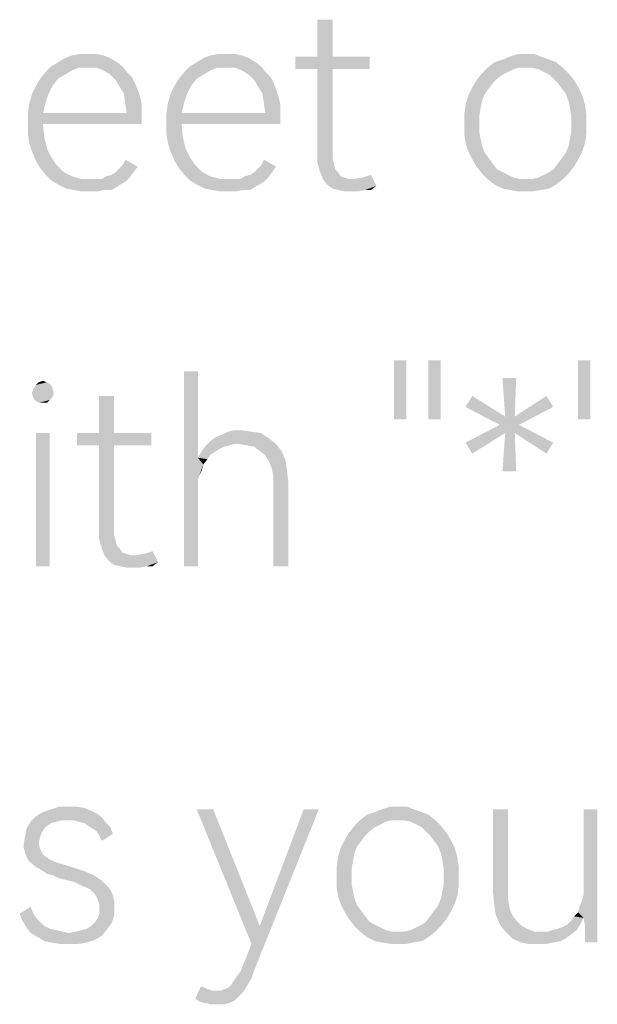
# Model space of a CAD drawing. Header units: millimetres. Extents: x 0 to 297, y 0 to 210.
# Tile 26 of 84: x 57.42 to 63.56, y 14.2 to 24.66. Entities that reach past the tile are written whole.
import ezdxf

# ---------------------------------------------------------------- set-up
doc = ezdxf.new("R2010")
doc.units = ezdxf.units.MM
doc.header["$LTSCALE"] = 16.335
doc.layers.get('0').update_dxf_attribs({"linetype": 'CONTINUOUS'})

msp = doc.modelspace()

# ---------------------------------------------------------------- linework, layer by layer
at = {"color": 7, "linetype": 'CONTINUOUS'}
for points in [[(60.745, 24.664), (60.584, 24.27), (60.584, 24.664)], [(60.584, 24.27), (60.745, 24.664), (60.745, 24.27)], [(58.307, 24.284), (57.898, 24.255), (57.971, 24.284)], [(57.898, 24.255), (58.307, 24.284), (58.38, 24.255)], [(58.146, 24.299), (58.234, 24.299), (57.971, 24.284)], [(58.146, 24.299), (57.971, 24.284), (58.059, 24.299)], [(57.971, 24.284), (58.234, 24.299), (58.307, 24.284)], [(59.781, 24.284), (59.372, 24.255), (59.445, 24.284)], [(59.372, 24.255), (59.781, 24.284), (59.854, 24.255)], [(59.621, 24.299), (59.708, 24.299), (59.445, 24.284)], [(59.621, 24.299), (59.445, 24.284), (59.533, 24.299)], [(59.445, 24.284), (59.708, 24.299), (59.781, 24.284)], [(62.803, 24.299), (62.891, 24.299), (62.628, 24.27)], [(62.803, 24.299), (62.628, 24.27), (62.715, 24.299)], [(62.628, 24.27), (62.891, 24.299), (62.964, 24.27)], [(58.453, 24.211), (57.752, 24.167), (57.825, 24.211)], [(57.752, 24.167), (58.453, 24.211), (58.511, 24.167)], [(58.38, 24.255), (57.825, 24.211), (57.898, 24.255)], [(57.825, 24.211), (58.38, 24.255), (58.453, 24.211)], [(59.927, 24.211), (59.226, 24.167), (59.299, 24.211)], [(59.226, 24.167), (59.927, 24.211), (59.986, 24.167)], [(59.854, 24.255), (59.299, 24.211), (59.372, 24.255)], [(59.299, 24.211), (59.854, 24.255), (59.927, 24.211)], [(60.745, 24.27), (61.139, 24.27), (60.35, 24.138)], [(60.584, 24.27), (60.745, 24.27), (60.35, 24.138)], [(60.584, 24.27), (60.35, 24.138), (60.35, 24.27)], [(60.584, 24.138), (60.35, 24.138), (61.139, 24.27)], [(60.745, 24.138), (60.584, 24.138), (61.139, 24.27)], [(60.745, 24.138), (61.139, 24.27), (61.139, 24.138)], [(63.124, 24.211), (62.394, 24.153), (62.467, 24.211)], [(62.73, 24.153), (62.394, 24.153), (63.124, 24.211)], [(63.051, 24.24), (62.467, 24.211), (62.555, 24.24)], [(62.467, 24.211), (63.051, 24.24), (63.124, 24.211)], [(62.964, 24.27), (62.555, 24.24), (62.628, 24.27)], [(62.555, 24.24), (62.964, 24.27), (63.051, 24.24)], [(62.803, 24.153), (62.73, 24.153), (63.124, 24.211)], [(62.861, 24.153), (62.803, 24.153), (63.124, 24.211)], [(62.861, 24.153), (63.124, 24.211), (63.197, 24.153)], [(57.898, 24.08), (57.635, 24.036), (57.694, 24.109)], [(57.635, 24.036), (57.898, 24.08), (57.825, 24.036)], [(58.044, 24.153), (57.694, 24.109), (57.752, 24.167)], [(58.044, 24.153), (57.971, 24.124), (57.694, 24.109)], [(57.694, 24.109), (57.971, 24.124), (57.898, 24.08)], [(57.752, 24.167), (58.511, 24.167), (58.044, 24.153)], [(58.132, 24.153), (58.044, 24.153), (58.511, 24.167)], [(58.234, 24.153), (58.132, 24.153), (58.511, 24.167)], [(58.307, 24.124), (58.234, 24.153), (58.511, 24.167)], [(58.307, 24.124), (58.511, 24.167), (58.555, 24.109)], [(58.555, 24.109), (58.38, 24.08), (58.307, 24.124)], [(58.38, 24.08), (58.555, 24.109), (58.613, 24.051)], [(58.613, 24.051), (58.438, 24.021), (58.38, 24.08)], [(59.372, 24.08), (59.11, 24.036), (59.168, 24.109)], [(59.11, 24.036), (59.372, 24.08), (59.299, 24.036)], [(59.518, 24.153), (59.168, 24.109), (59.226, 24.167)], [(59.518, 24.153), (59.445, 24.124), (59.168, 24.109)], [(59.168, 24.109), (59.445, 24.124), (59.372, 24.08)], [(59.226, 24.167), (59.986, 24.167), (59.518, 24.153)], [(59.606, 24.153), (59.518, 24.153), (59.986, 24.167)], [(59.708, 24.153), (59.606, 24.153), (59.986, 24.167)], [(59.781, 24.124), (59.708, 24.153), (59.986, 24.167)], [(59.781, 24.124), (59.986, 24.167), (60.029, 24.109)], [(60.029, 24.109), (59.854, 24.08), (59.781, 24.124)], [(59.854, 24.08), (60.029, 24.109), (60.088, 24.051)], [(60.088, 24.051), (59.913, 24.021), (59.854, 24.08)], [(60.745, 24.138), (60.745, 23.277), (60.584, 23.248)], [(60.745, 24.138), (60.584, 23.248), (60.584, 24.138)], [(62.555, 24.08), (62.277, 24.021), (62.336, 24.094)], [(62.555, 24.08), (62.496, 24.036), (62.277, 24.021)], [(62.73, 24.153), (62.672, 24.138), (62.336, 24.094)], [(62.73, 24.153), (62.336, 24.094), (62.394, 24.153)], [(62.672, 24.138), (62.613, 24.109), (62.336, 24.094)], [(62.336, 24.094), (62.613, 24.109), (62.555, 24.08)], [(63.197, 24.153), (62.934, 24.138), (62.861, 24.153)], [(62.993, 24.109), (62.934, 24.138), (63.197, 24.153)], [(62.993, 24.109), (63.197, 24.153), (63.256, 24.094)], [(63.256, 24.094), (63.051, 24.08), (62.993, 24.109)], [(63.095, 24.036), (63.051, 24.08), (63.256, 24.094)], [(63.095, 24.036), (63.256, 24.094), (63.314, 24.021)], [(57.825, 24.036), (57.591, 23.963), (57.635, 24.036)], [(57.591, 23.963), (57.825, 24.036), (57.767, 23.963)], [(58.438, 24.021), (58.613, 24.051), (58.642, 23.992)], [(58.642, 23.992), (58.482, 23.948), (58.438, 24.021)], [(58.482, 23.948), (58.642, 23.992), (58.672, 23.919)], [(59.299, 24.036), (59.066, 23.963), (59.11, 24.036)], [(59.066, 23.963), (59.299, 24.036), (59.241, 23.963)], [(59.913, 24.021), (60.088, 24.051), (60.117, 23.992)], [(60.117, 23.992), (59.956, 23.948), (59.913, 24.021)], [(59.956, 23.948), (60.117, 23.992), (60.146, 23.919)], [(62.453, 23.992), (62.234, 23.948), (62.277, 24.021)], [(62.234, 23.948), (62.453, 23.992), (62.409, 23.934)], [(62.277, 24.021), (62.496, 24.036), (62.453, 23.992)], [(63.314, 24.021), (63.139, 23.992), (63.095, 24.036)], [(63.139, 23.992), (63.314, 24.021), (63.358, 23.948)], [(63.358, 23.948), (63.183, 23.934), (63.139, 23.992)], [(57.723, 23.875), (57.694, 23.788), (57.518, 23.773)], [(57.723, 23.875), (57.518, 23.773), (57.548, 23.875)], [(57.767, 23.963), (57.548, 23.875), (57.591, 23.963)], [(57.548, 23.875), (57.767, 23.963), (57.723, 23.875)], [(58.672, 23.919), (58.526, 23.875), (58.482, 23.948)], [(58.526, 23.875), (58.672, 23.919), (58.701, 23.832)], [(58.701, 23.832), (58.54, 23.773), (58.526, 23.875)], [(59.197, 23.875), (59.168, 23.788), (58.993, 23.773)], [(59.197, 23.875), (58.993, 23.773), (59.022, 23.875)], [(59.241, 23.963), (59.022, 23.875), (59.066, 23.963)], [(59.022, 23.875), (59.241, 23.963), (59.197, 23.875)], [(60.146, 23.919), (60, 23.875), (59.956, 23.948)], [(60, 23.875), (60.146, 23.919), (60.175, 23.832)], [(60.175, 23.832), (60.015, 23.773), (60, 23.875)], [(62.409, 23.934), (62.19, 23.861), (62.234, 23.948)], [(62.409, 23.934), (62.365, 23.875), (62.19, 23.861)], [(62.19, 23.861), (62.365, 23.875), (62.336, 23.802)], [(63.226, 23.875), (63.183, 23.934), (63.358, 23.948)], [(63.226, 23.875), (63.358, 23.948), (63.402, 23.861)], [(63.402, 23.861), (63.256, 23.802), (63.226, 23.875)], [(57.504, 23.671), (57.518, 23.773), (57.694, 23.788)], [(57.504, 23.671), (57.694, 23.788), (57.664, 23.671)], [(58.54, 23.773), (58.701, 23.832), (58.715, 23.759)], [(58.715, 23.759), (58.555, 23.671), (58.54, 23.773)], [(58.978, 23.671), (58.993, 23.773), (59.168, 23.788)], [(58.978, 23.671), (59.168, 23.788), (59.139, 23.671)], [(60.015, 23.773), (60.175, 23.832), (60.19, 23.759)], [(60.19, 23.759), (60.029, 23.671), (60.015, 23.773)], [(62.336, 23.802), (62.161, 23.759), (62.19, 23.861)], [(62.161, 23.759), (62.336, 23.802), (62.321, 23.729)], [(63.256, 23.802), (63.402, 23.861), (63.431, 23.759)], [(63.431, 23.759), (63.27, 23.729), (63.256, 23.802)], [(58.555, 23.671), (58.715, 23.671), (57.504, 23.569)], [(57.664, 23.671), (58.555, 23.671), (57.504, 23.569)], [(57.664, 23.671), (57.504, 23.569), (57.504, 23.671)], [(57.664, 23.554), (57.504, 23.569), (58.715, 23.671)], [(57.664, 23.554), (58.715, 23.671), (58.715, 23.554)], [(58.555, 23.671), (58.715, 23.759), (58.715, 23.671)], [(60.029, 23.671), (60.19, 23.671), (58.978, 23.569)], [(59.139, 23.671), (60.029, 23.671), (58.978, 23.569)], [(59.139, 23.671), (58.978, 23.569), (58.978, 23.671)], [(59.139, 23.554), (58.978, 23.569), (60.19, 23.671)], [(59.139, 23.554), (60.19, 23.671), (60.19, 23.554)], [(60.029, 23.671), (60.19, 23.759), (60.19, 23.671)], [(62.321, 23.729), (62.146, 23.656), (62.161, 23.759)], [(62.146, 23.656), (62.321, 23.729), (62.307, 23.642)], [(62.307, 23.642), (62.146, 23.554), (62.146, 23.656)], [(63.27, 23.729), (63.431, 23.759), (63.445, 23.656)], [(63.445, 23.656), (63.285, 23.642), (63.27, 23.729)], [(63.285, 23.554), (63.285, 23.642), (63.445, 23.656)], [(63.285, 23.554), (63.445, 23.656), (63.445, 23.554)], [(57.664, 23.554), (57.504, 23.452), (57.504, 23.569)], [(57.504, 23.452), (57.664, 23.554), (57.679, 23.408)], [(59.139, 23.554), (58.978, 23.452), (58.978, 23.569)], [(58.978, 23.452), (59.139, 23.554), (59.153, 23.408)], [(62.146, 23.554), (62.307, 23.642), (62.307, 23.554)], [(62.307, 23.554), (62.307, 23.467), (62.146, 23.452)], [(62.307, 23.554), (62.146, 23.452), (62.146, 23.554)], [(63.445, 23.554), (63.285, 23.467), (63.285, 23.554)], [(63.285, 23.467), (63.445, 23.554), (63.445, 23.452)], [(57.679, 23.408), (57.518, 23.35), (57.504, 23.452)], [(59.153, 23.408), (58.993, 23.35), (58.978, 23.452)], [(62.146, 23.452), (62.307, 23.467), (62.321, 23.394)], [(62.321, 23.394), (62.161, 23.35), (62.146, 23.452)], [(63.445, 23.452), (63.27, 23.394), (63.285, 23.467)], [(63.27, 23.394), (63.445, 23.452), (63.431, 23.35)], [(57.518, 23.35), (57.679, 23.408), (57.708, 23.291)], [(57.708, 23.291), (57.548, 23.262), (57.518, 23.35)], [(58.993, 23.35), (59.153, 23.408), (59.183, 23.291)], [(59.183, 23.291), (59.022, 23.262), (58.993, 23.35)], [(62.161, 23.35), (62.321, 23.394), (62.336, 23.321)], [(62.336, 23.321), (62.19, 23.262), (62.161, 23.35)], [(63.431, 23.35), (63.256, 23.321), (63.27, 23.394)], [(63.256, 23.321), (63.431, 23.35), (63.402, 23.262)], [(57.548, 23.262), (57.708, 23.291), (57.752, 23.204)], [(57.752, 23.204), (57.591, 23.16), (57.548, 23.262)], [(59.022, 23.262), (59.183, 23.291), (59.226, 23.204)], [(59.226, 23.204), (59.066, 23.16), (59.022, 23.262)], [(60.584, 23.248), (60.745, 23.277), (60.745, 23.189)], [(60.745, 23.189), (60.584, 23.145), (60.584, 23.248)], [(62.19, 23.262), (62.336, 23.321), (62.365, 23.248)], [(62.365, 23.248), (62.234, 23.175), (62.19, 23.262)], [(62.365, 23.248), (62.409, 23.189), (62.234, 23.175)], [(63.183, 23.189), (63.226, 23.248), (63.402, 23.262)], [(63.183, 23.189), (63.402, 23.262), (63.358, 23.175)], [(63.402, 23.262), (63.226, 23.248), (63.256, 23.321)], [(57.591, 23.16), (57.752, 23.204), (57.81, 23.116)], [(57.81, 23.116), (57.635, 23.087), (57.591, 23.16)], [(58.511, 23.116), (58.54, 23.175), (58.672, 23.102)], [(59.066, 23.16), (59.226, 23.204), (59.285, 23.116)], [(59.285, 23.116), (59.11, 23.087), (59.066, 23.16)], [(59.986, 23.116), (60.015, 23.175), (60.146, 23.102)], [(60.584, 23.145), (60.745, 23.189), (60.759, 23.131)], [(60.759, 23.131), (60.613, 23.043), (60.584, 23.145)], [(62.234, 23.175), (62.409, 23.189), (62.453, 23.131)], [(62.453, 23.131), (62.277, 23.102), (62.234, 23.175)], [(63.358, 23.175), (63.139, 23.131), (63.183, 23.189)], [(63.139, 23.131), (63.358, 23.175), (63.314, 23.102)], [(57.635, 23.087), (57.81, 23.116), (57.883, 23.043)], [(57.883, 23.043), (57.694, 23.014), (57.635, 23.087)], [(57.694, 23.014), (57.883, 23.043), (57.971, 22.999)], [(58.336, 22.999), (58.394, 23.014), (58.628, 23.043)], [(58.336, 22.999), (58.628, 23.043), (58.584, 22.985)], [(58.628, 23.043), (58.394, 23.014), (58.438, 23.043)], [(58.438, 23.043), (58.482, 23.087), (58.672, 23.102)], [(58.438, 23.043), (58.672, 23.102), (58.628, 23.043)], [(58.672, 23.102), (58.482, 23.087), (58.511, 23.116)], [(59.11, 23.087), (59.285, 23.116), (59.358, 23.043)], [(59.358, 23.043), (59.168, 23.014), (59.11, 23.087)], [(59.168, 23.014), (59.358, 23.043), (59.445, 22.999)], [(59.81, 22.999), (59.869, 23.014), (60.102, 23.043)], [(59.81, 22.999), (60.102, 23.043), (60.059, 22.985)], [(60.102, 23.043), (59.869, 23.014), (59.913, 23.043)], [(59.913, 23.043), (59.956, 23.087), (60.146, 23.102)], [(59.913, 23.043), (60.146, 23.102), (60.102, 23.043)], [(60.146, 23.102), (59.956, 23.087), (59.986, 23.116)], [(60.759, 23.131), (60.774, 23.072), (60.613, 23.043)], [(60.613, 23.043), (60.774, 23.072), (60.803, 23.043)], [(60.803, 23.043), (60.642, 22.97), (60.613, 23.043)], [(60.803, 23.043), (60.832, 22.999), (60.642, 22.97)], [(62.277, 23.102), (62.453, 23.131), (62.496, 23.072)], [(62.496, 23.072), (62.336, 23.029), (62.277, 23.102)], [(62.496, 23.072), (62.555, 23.043), (62.336, 23.029)], [(62.336, 23.029), (62.555, 23.043), (62.613, 23.014)], [(62.613, 23.014), (62.394, 22.97), (62.336, 23.029)], [(62.861, 22.97), (62.934, 22.985), (63.256, 23.029)], [(62.861, 22.97), (63.256, 23.029), (63.197, 22.97)], [(62.934, 22.985), (62.993, 23.014), (63.256, 23.029)], [(63.256, 23.029), (62.993, 23.014), (63.051, 23.043)], [(63.051, 23.043), (63.095, 23.072), (63.314, 23.102)], [(63.051, 23.043), (63.314, 23.102), (63.256, 23.029)], [(63.314, 23.102), (63.095, 23.072), (63.139, 23.131)], [(57.971, 22.999), (57.752, 22.956), (57.694, 23.014)], [(57.971, 22.999), (58.073, 22.97), (57.752, 22.956)], [(58.234, 22.97), (58.292, 22.97), (57.752, 22.956)], [(58.175, 22.97), (58.234, 22.97), (57.752, 22.956)], [(58.073, 22.97), (58.175, 22.97), (57.752, 22.956)], [(58.54, 22.941), (57.752, 22.956), (58.292, 22.97)], [(58.54, 22.941), (57.825, 22.912), (57.752, 22.956)], [(57.825, 22.912), (58.54, 22.941), (58.467, 22.897)], [(58.584, 22.985), (58.292, 22.97), (58.336, 22.999)], [(58.292, 22.97), (58.584, 22.985), (58.54, 22.941)], [(59.445, 22.999), (59.226, 22.956), (59.168, 23.014)], [(59.445, 22.999), (59.548, 22.97), (59.226, 22.956)], [(59.708, 22.97), (59.767, 22.97), (59.226, 22.956)], [(59.65, 22.97), (59.708, 22.97), (59.226, 22.956)], [(59.548, 22.97), (59.65, 22.97), (59.226, 22.956)], [(60.015, 22.941), (59.226, 22.956), (59.767, 22.97)], [(60.015, 22.941), (59.299, 22.912), (59.226, 22.956)], [(59.299, 22.912), (60.015, 22.941), (59.942, 22.897)], [(60.059, 22.985), (59.767, 22.97), (59.81, 22.999)], [(59.767, 22.97), (60.059, 22.985), (60.015, 22.941)], [(60.832, 22.999), (60.876, 22.985), (60.642, 22.97)], [(60.642, 22.97), (60.876, 22.985), (60.92, 22.97)], [(60.92, 22.97), (60.686, 22.912), (60.642, 22.97)], [(60.686, 22.912), (60.964, 22.97), (61.066, 22.985)], [(61.212, 22.897), (60.686, 22.912), (61.066, 22.985)], [(60.92, 22.97), (60.964, 22.97), (60.686, 22.912)], [(61.066, 22.985), (61.153, 23.014), (61.212, 22.897)], [(62.613, 23.014), (62.672, 22.985), (62.394, 22.97)], [(62.394, 22.97), (62.672, 22.985), (62.73, 22.97)], [(62.73, 22.97), (62.467, 22.912), (62.394, 22.97)], [(62.861, 22.97), (63.197, 22.97), (62.467, 22.912)], [(62.803, 22.97), (62.861, 22.97), (62.467, 22.912)], [(62.73, 22.97), (62.803, 22.97), (62.467, 22.912)], [(62.467, 22.912), (63.197, 22.97), (63.124, 22.912)], [(58.467, 22.897), (57.913, 22.868), (57.825, 22.912)], [(57.986, 22.854), (57.913, 22.868), (58.467, 22.897)], [(58.321, 22.854), (57.986, 22.854), (58.467, 22.897)], [(58.321, 22.854), (58.073, 22.839), (57.986, 22.854)], [(58.161, 22.839), (58.073, 22.839), (58.321, 22.854)], [(58.161, 22.839), (58.321, 22.854), (58.248, 22.839)], [(58.321, 22.854), (58.467, 22.897), (58.394, 22.854)], [(59.942, 22.897), (59.387, 22.868), (59.299, 22.912)], [(59.46, 22.854), (59.387, 22.868), (59.942, 22.897)], [(59.796, 22.854), (59.46, 22.854), (59.942, 22.897)], [(59.796, 22.854), (59.548, 22.839), (59.46, 22.854)], [(59.635, 22.839), (59.548, 22.839), (59.796, 22.854)], [(59.635, 22.839), (59.796, 22.854), (59.723, 22.839)], [(59.796, 22.854), (59.942, 22.897), (59.869, 22.854)], [(61.212, 22.897), (60.745, 22.868), (60.686, 22.912)], [(60.803, 22.854), (60.745, 22.868), (61.212, 22.897)], [(61.095, 22.854), (60.803, 22.854), (61.212, 22.897)], [(61.095, 22.854), (60.876, 22.839), (60.803, 22.854)], [(60.964, 22.839), (60.876, 22.839), (61.095, 22.854)], [(60.964, 22.839), (61.095, 22.854), (61.022, 22.839)], [(61.095, 22.854), (61.212, 22.897), (61.153, 22.854)], [(63.124, 22.912), (62.555, 22.868), (62.467, 22.912)], [(62.555, 22.868), (63.124, 22.912), (63.051, 22.868)], [(63.051, 22.868), (62.628, 22.854), (62.555, 22.868)], [(62.628, 22.854), (63.051, 22.868), (62.964, 22.854)], [(62.964, 22.854), (62.715, 22.839), (62.628, 22.854)], [(62.803, 22.839), (62.715, 22.839), (62.964, 22.854)], [(62.803, 22.839), (62.964, 22.854), (62.891, 22.839)], [(61.531, 21.043), (61.399, 20.416), (61.399, 21.043)], [(61.399, 20.416), (61.531, 21.043), (61.531, 20.416)], [(61.896, 21.043), (61.764, 20.416), (61.764, 21.043)], [(61.764, 20.416), (61.896, 21.043), (61.896, 20.416)], [(63.487, 21.043), (63.356, 20.416), (63.356, 21.043)], [(63.356, 20.416), (63.487, 21.043), (63.487, 20.416)], [(59.312, 20.927), (59.312, 20.007), (59.166, 18.854)], [(59.312, 20.927), (59.166, 18.854), (59.166, 20.927)], [(62.699, 20.854), (62.582, 20.445), (62.553, 20.854)], [(62.582, 20.445), (62.699, 20.854), (62.684, 20.445)], [(57.545, 20.693), (57.56, 20.737), (57.764, 20.751)], [(57.545, 20.693), (57.764, 20.751), (57.779, 20.693)], [(57.75, 20.781), (57.764, 20.751), (57.56, 20.737)], [(57.75, 20.781), (57.56, 20.737), (57.589, 20.781)], [(57.706, 20.81), (57.589, 20.781), (57.618, 20.81)], [(57.589, 20.781), (57.706, 20.81), (57.75, 20.781)], [(57.618, 20.81), (57.662, 20.824), (57.706, 20.81)], [(57.779, 20.693), (57.56, 20.649), (57.545, 20.693)], [(57.56, 20.649), (57.779, 20.693), (57.764, 20.649)], [(57.764, 20.649), (57.575, 20.62), (57.56, 20.649)], [(57.575, 20.62), (57.764, 20.649), (57.735, 20.62)], [(58.421, 20.664), (58.261, 20.27), (58.261, 20.664)], [(58.261, 20.27), (58.421, 20.664), (58.421, 20.27)], [(62.159, 20.547), (62.232, 20.664), (62.582, 20.445)], [(63.093, 20.547), (62.684, 20.445), (63.02, 20.664)], [(57.735, 20.62), (57.618, 20.591), (57.575, 20.62)], [(57.662, 20.591), (57.618, 20.591), (57.735, 20.62)], [(57.662, 20.591), (57.735, 20.62), (57.706, 20.591)], [(62.582, 20.445), (62.524, 20.357), (62.159, 20.547)], [(62.524, 20.357), (62.684, 20.445), (63.093, 20.547)], [(62.524, 20.357), (63.093, 20.547), (62.728, 20.357)], [(62.582, 20.445), (62.684, 20.445), (62.524, 20.357)], [(62.728, 20.357), (62.582, 20.27), (62.159, 20.167)], [(62.728, 20.357), (62.159, 20.167), (62.524, 20.357)], [(62.684, 20.27), (62.582, 20.27), (62.728, 20.357)], [(62.684, 20.27), (62.728, 20.357), (63.093, 20.167)], [(57.735, 20.27), (57.589, 18.854), (57.589, 20.27)], [(57.589, 18.854), (57.735, 20.27), (57.735, 18.854)], [(58.421, 20.27), (58.816, 20.27), (58.027, 20.138)], [(58.261, 20.27), (58.421, 20.27), (58.027, 20.138)], [(58.261, 20.27), (58.027, 20.138), (58.027, 20.27)], [(58.261, 20.138), (58.027, 20.138), (58.816, 20.27)], [(58.421, 20.138), (58.261, 20.138), (58.816, 20.27)], [(58.421, 20.138), (58.816, 20.27), (58.816, 20.138)], [(60.071, 20.211), (59.443, 20.182), (59.502, 20.226)], [(59.691, 20.153), (59.443, 20.182), (60.071, 20.211)], [(59.502, 20.226), (59.575, 20.255), (59.983, 20.27)], [(59.502, 20.226), (59.983, 20.27), (60.071, 20.211)], [(59.881, 20.284), (59.983, 20.27), (59.575, 20.255)], [(59.881, 20.284), (59.575, 20.255), (59.633, 20.284)], [(59.779, 20.299), (59.633, 20.284), (59.706, 20.299)], [(59.633, 20.284), (59.779, 20.299), (59.881, 20.284)], [(59.75, 20.153), (59.691, 20.153), (60.071, 20.211)], [(59.75, 20.153), (60.071, 20.211), (60.144, 20.153)], [(62.159, 20.167), (62.582, 20.27), (62.232, 20.051)], [(62.684, 20.27), (62.553, 19.861), (62.582, 20.27)], [(62.553, 19.861), (62.684, 20.27), (62.699, 19.861)], [(63.093, 20.167), (63.02, 20.051), (62.684, 20.27)], [(58.421, 20.138), (58.421, 19.277), (58.261, 19.248)], [(58.421, 20.138), (58.261, 19.248), (58.261, 20.138)], [(59.648, 20.138), (59.589, 20.124), (59.356, 20.08)], [(59.648, 20.138), (59.356, 20.08), (59.399, 20.138)], [(59.589, 20.124), (59.531, 20.094), (59.356, 20.08)], [(59.691, 20.153), (59.399, 20.138), (59.443, 20.182)], [(59.399, 20.138), (59.691, 20.153), (59.648, 20.138)], [(60.144, 20.153), (59.837, 20.138), (59.75, 20.153)], [(59.91, 20.124), (59.837, 20.138), (60.144, 20.153)], [(59.969, 20.08), (59.91, 20.124), (60.144, 20.153)], [(59.969, 20.08), (60.144, 20.153), (60.202, 20.08)], [(59.312, 20.007), (59.312, 19.759), (59.166, 18.854)], [(59.487, 20.065), (59.312, 20.007), (59.356, 20.08)], [(59.487, 20.065), (59.443, 20.036), (59.312, 20.007)], [(59.312, 20.007), (59.443, 20.036), (59.414, 19.992)], [(59.312, 20.007), (59.414, 19.992), (59.37, 19.934)], [(59.312, 20.007), (59.37, 19.934), (59.326, 19.817)], [(59.312, 20.007), (59.326, 19.817), (59.312, 19.759)], [(59.356, 20.08), (59.531, 20.094), (59.487, 20.065)], [(60.202, 20.08), (60.027, 20.036), (59.969, 20.08)], [(60.027, 20.036), (60.202, 20.08), (60.246, 19.978)], [(60.246, 19.978), (60.071, 19.963), (60.027, 20.036)], [(59.37, 19.934), (59.356, 19.875), (59.326, 19.817)], [(60.1, 19.89), (60.071, 19.963), (60.246, 19.978)], [(60.1, 19.89), (60.246, 19.978), (60.261, 19.861)], [(60.261, 19.861), (60.115, 19.802), (60.1, 19.89)], [(60.115, 19.802), (60.261, 19.861), (60.275, 19.744)], [(60.275, 19.744), (60.115, 19.7), (60.115, 19.802)], [(59.312, 19.759), (59.312, 19.686), (59.166, 18.854)], [(59.166, 18.854), (59.312, 19.686), (59.312, 18.854)], [(60.115, 18.854), (60.115, 19.7), (60.275, 19.744)], [(60.115, 18.854), (60.275, 19.744), (60.275, 18.854)], [(58.261, 19.248), (58.421, 19.277), (58.421, 19.189)], [(58.421, 19.189), (58.261, 19.145), (58.261, 19.248)], [(58.261, 19.145), (58.421, 19.189), (58.436, 19.131)], [(58.436, 19.131), (58.29, 19.043), (58.261, 19.145)], [(58.436, 19.131), (58.451, 19.072), (58.29, 19.043)], [(58.29, 19.043), (58.451, 19.072), (58.48, 19.043)], [(58.48, 19.043), (58.319, 18.97), (58.29, 19.043)], [(58.48, 19.043), (58.509, 18.999), (58.319, 18.97)], [(58.509, 18.999), (58.553, 18.985), (58.319, 18.97)], [(58.319, 18.97), (58.553, 18.985), (58.597, 18.97)], [(58.597, 18.97), (58.363, 18.912), (58.319, 18.97)], [(58.363, 18.912), (58.64, 18.97), (58.743, 18.985)], [(58.889, 18.897), (58.363, 18.912), (58.743, 18.985)], [(58.597, 18.97), (58.64, 18.97), (58.363, 18.912)], [(58.743, 18.985), (58.83, 19.014), (58.889, 18.897)], [(58.889, 18.897), (58.421, 18.868), (58.363, 18.912)], [(58.48, 18.854), (58.421, 18.868), (58.889, 18.897)], [(58.772, 18.854), (58.48, 18.854), (58.889, 18.897)], [(58.772, 18.854), (58.553, 18.839), (58.48, 18.854)], [(58.64, 18.839), (58.553, 18.839), (58.772, 18.854)], [(58.64, 18.839), (58.772, 18.854), (58.699, 18.839)], [(58.772, 18.854), (58.889, 18.897), (58.83, 18.854)], [(58.234, 16.226), (57.591, 16.197), (57.664, 16.24)], [(57.591, 16.197), (58.234, 16.226), (58.292, 16.182)], [(58.175, 16.255), (57.664, 16.24), (57.752, 16.27)], [(57.664, 16.24), (58.175, 16.255), (58.234, 16.226)], [(58.015, 16.299), (58.102, 16.284), (57.752, 16.27)], [(57.942, 16.299), (58.015, 16.299), (57.752, 16.27)], [(57.942, 16.299), (57.752, 16.27), (57.84, 16.299)], [(57.752, 16.27), (58.102, 16.284), (58.175, 16.255)], [(59.475, 16.27), (59.883, 14.839), (59.299, 16.27)], [(59.475, 16.27), (59.971, 15.029), (59.883, 14.839)], [(59.796, 14.62), (59.883, 14.839), (60.599, 16.27)], [(59.796, 14.62), (60.599, 16.27), (59.913, 14.562)], [(59.883, 14.839), (59.971, 15.029), (60.599, 16.27)], [(60.599, 16.27), (59.971, 15.029), (60.438, 16.27)], [(61.694, 16.24), (61.11, 16.211), (61.197, 16.24)], [(61.11, 16.211), (61.694, 16.24), (61.767, 16.211)], [(61.606, 16.27), (61.197, 16.24), (61.27, 16.27)], [(61.197, 16.24), (61.606, 16.27), (61.694, 16.24)], [(61.445, 16.299), (61.533, 16.299), (61.27, 16.27)], [(61.445, 16.299), (61.27, 16.27), (61.358, 16.299)], [(61.27, 16.27), (61.533, 16.299), (61.606, 16.27)], [(62.613, 16.27), (62.613, 15.423), (62.453, 15.379)], [(62.613, 16.27), (62.453, 15.379), (62.453, 16.27)], [(63.562, 16.27), (63.416, 15.437), (63.416, 16.27)], [(63.416, 15.364), (63.416, 15.437), (63.562, 16.27)], [(63.416, 15.116), (63.416, 15.364), (63.562, 16.27)], [(63.431, 15.029), (63.416, 15.116), (63.562, 16.27)], [(63.431, 14.897), (63.431, 15.029), (63.562, 16.27)], [(63.431, 14.883), (63.431, 14.897), (63.562, 16.27)], [(63.431, 14.854), (63.431, 14.883), (63.562, 16.27)], [(63.431, 14.854), (63.562, 16.27), (63.562, 14.854)], [(57.81, 16.138), (57.752, 16.124), (57.489, 16.065)], [(57.81, 16.138), (57.489, 16.065), (57.533, 16.138)], [(57.752, 16.124), (57.708, 16.094), (57.489, 16.065)], [(58.292, 16.182), (57.533, 16.138), (57.591, 16.197)], [(58.292, 16.182), (57.869, 16.153), (57.533, 16.138)], [(57.533, 16.138), (57.869, 16.153), (57.81, 16.138)], [(57.927, 16.153), (57.869, 16.153), (58.292, 16.182)], [(57.986, 16.153), (57.927, 16.153), (58.292, 16.182)], [(58.044, 16.138), (57.986, 16.153), (58.292, 16.182)], [(58.102, 16.124), (58.044, 16.138), (58.292, 16.182)], [(58.102, 16.124), (58.292, 16.182), (58.336, 16.124)], [(58.336, 16.124), (58.146, 16.094), (58.102, 16.124)], [(58.146, 16.094), (58.336, 16.124), (58.38, 16.08)], [(61.372, 16.153), (61.314, 16.138), (60.978, 16.094)], [(61.372, 16.153), (60.978, 16.094), (61.037, 16.153)], [(61.314, 16.138), (61.256, 16.109), (60.978, 16.094)], [(61.767, 16.211), (61.037, 16.153), (61.11, 16.211)], [(61.372, 16.153), (61.037, 16.153), (61.767, 16.211)], [(61.445, 16.153), (61.372, 16.153), (61.767, 16.211)], [(61.504, 16.153), (61.445, 16.153), (61.767, 16.211)], [(61.504, 16.153), (61.767, 16.211), (61.84, 16.153)], [(61.84, 16.153), (61.577, 16.138), (61.504, 16.153)], [(61.635, 16.109), (61.577, 16.138), (61.84, 16.153)], [(61.635, 16.109), (61.84, 16.153), (61.898, 16.094)], [(57.679, 16.065), (57.65, 16.021), (57.475, 15.992)], [(57.679, 16.065), (57.475, 15.992), (57.489, 16.065)], [(57.475, 15.992), (57.65, 16.021), (57.635, 15.978)], [(57.489, 16.065), (57.708, 16.094), (57.679, 16.065)], [(58.38, 16.08), (58.19, 16.065), (58.146, 16.094)], [(58.234, 16.036), (58.19, 16.065), (58.38, 16.08)], [(58.234, 16.036), (58.38, 16.08), (58.409, 16.007)], [(58.409, 16.007), (58.263, 15.992), (58.234, 16.036)], [(61.095, 15.992), (60.876, 15.948), (60.92, 16.021)], [(61.197, 16.08), (60.92, 16.021), (60.978, 16.094)], [(61.197, 16.08), (61.139, 16.036), (60.92, 16.021)], [(60.92, 16.021), (61.139, 16.036), (61.095, 15.992)], [(60.978, 16.094), (61.256, 16.109), (61.197, 16.08)], [(61.898, 16.094), (61.694, 16.08), (61.635, 16.109)], [(61.737, 16.036), (61.694, 16.08), (61.898, 16.094)], [(61.737, 16.036), (61.898, 16.094), (61.956, 16.021)], [(61.956, 16.021), (61.781, 15.992), (61.737, 16.036)], [(61.781, 15.992), (61.956, 16.021), (62, 15.948)], [(57.635, 15.978), (57.46, 15.905), (57.475, 15.992)], [(57.635, 15.978), (57.621, 15.919), (57.46, 15.905)], [(57.46, 15.905), (57.621, 15.919), (57.621, 15.89)], [(58.263, 15.992), (58.409, 16.007), (58.292, 15.934)], [(61.051, 15.934), (60.832, 15.861), (60.876, 15.948)], [(61.051, 15.934), (61.007, 15.875), (60.832, 15.861)], [(60.876, 15.948), (61.095, 15.992), (61.051, 15.934)], [(62, 15.948), (61.825, 15.934), (61.781, 15.992)], [(61.869, 15.875), (61.825, 15.934), (62, 15.948)], [(61.869, 15.875), (62, 15.948), (62.044, 15.861)], [(57.621, 15.89), (57.46, 15.861), (57.46, 15.905)], [(57.46, 15.861), (57.621, 15.89), (57.635, 15.846)], [(57.635, 15.846), (57.475, 15.802), (57.46, 15.861)], [(57.635, 15.846), (57.65, 15.817), (57.475, 15.802)], [(57.475, 15.802), (57.65, 15.817), (57.664, 15.788)], [(60.978, 15.802), (60.803, 15.759), (60.832, 15.861)], [(60.832, 15.861), (61.007, 15.875), (60.978, 15.802)], [(62.044, 15.861), (61.898, 15.802), (61.869, 15.875)], [(61.898, 15.802), (62.044, 15.861), (62.073, 15.759)], [(57.664, 15.788), (57.489, 15.759), (57.475, 15.802)], [(57.489, 15.759), (57.664, 15.788), (57.723, 15.744)], [(57.723, 15.744), (57.518, 15.715), (57.489, 15.759)], [(57.518, 15.715), (57.723, 15.744), (57.781, 15.715)], [(57.781, 15.715), (57.591, 15.656), (57.518, 15.715)], [(57.781, 15.715), (57.869, 15.686), (57.591, 15.656)], [(60.964, 15.729), (60.788, 15.656), (60.803, 15.759)], [(60.788, 15.656), (60.964, 15.729), (60.949, 15.642)], [(60.803, 15.759), (60.978, 15.802), (60.964, 15.729)], [(62.073, 15.759), (61.913, 15.729), (61.898, 15.802)], [(61.913, 15.729), (62.073, 15.759), (62.088, 15.656)], [(62.088, 15.656), (61.927, 15.642), (61.913, 15.729)], [(57.591, 15.656), (57.869, 15.686), (57.971, 15.656)], [(57.971, 15.656), (57.664, 15.613), (57.591, 15.656)], [(57.664, 15.613), (57.971, 15.656), (58.102, 15.613)], [(58.102, 15.613), (57.708, 15.583), (57.664, 15.613)], [(57.767, 15.569), (57.708, 15.583), (58.102, 15.613)], [(57.767, 15.569), (58.102, 15.613), (58.205, 15.569)], [(60.949, 15.642), (60.788, 15.554), (60.788, 15.656)], [(60.788, 15.554), (60.949, 15.642), (60.949, 15.554)], [(61.927, 15.554), (61.927, 15.642), (62.088, 15.656)], [(61.927, 15.554), (62.088, 15.656), (62.088, 15.554)], [(58.205, 15.569), (57.825, 15.54), (57.767, 15.569)], [(57.883, 15.525), (57.825, 15.54), (58.205, 15.569)], [(57.883, 15.525), (58.205, 15.569), (58.292, 15.51)], [(58.292, 15.51), (58, 15.496), (57.883, 15.525)], [(58.088, 15.452), (58, 15.496), (58.292, 15.51)], [(58.088, 15.452), (58.292, 15.51), (58.365, 15.437)], [(60.949, 15.554), (60.949, 15.467), (60.788, 15.452)], [(60.949, 15.554), (60.788, 15.452), (60.788, 15.554)], [(62.088, 15.554), (61.927, 15.467), (61.927, 15.554)], [(61.927, 15.467), (62.088, 15.554), (62.088, 15.452)], [(58.365, 15.437), (58.161, 15.423), (58.088, 15.452)], [(58.161, 15.423), (58.365, 15.437), (58.394, 15.394)], [(58.394, 15.394), (58.219, 15.364), (58.161, 15.423)], [(58.219, 15.364), (58.394, 15.394), (58.409, 15.35)], [(60.788, 15.452), (60.949, 15.467), (60.964, 15.394)], [(60.964, 15.394), (60.803, 15.35), (60.788, 15.452)], [(60.803, 15.35), (60.964, 15.394), (60.978, 15.321)], [(62.073, 15.35), (61.898, 15.321), (61.913, 15.394)], [(62.088, 15.452), (61.913, 15.394), (61.927, 15.467)], [(61.913, 15.394), (62.088, 15.452), (62.073, 15.35)], [(62.453, 15.379), (62.613, 15.423), (62.613, 15.321)], [(58.409, 15.35), (58.234, 15.335), (58.219, 15.364)], [(58.248, 15.306), (58.234, 15.335), (58.409, 15.35)], [(58.248, 15.306), (58.409, 15.35), (58.423, 15.291)], [(58.423, 15.291), (58.263, 15.262), (58.248, 15.306)], [(58.263, 15.262), (58.423, 15.291), (58.423, 15.233)], [(60.978, 15.321), (60.832, 15.262), (60.803, 15.35)], [(60.832, 15.262), (60.978, 15.321), (61.007, 15.248)], [(62.044, 15.262), (61.869, 15.248), (61.898, 15.321)], [(61.898, 15.321), (62.073, 15.35), (62.044, 15.262)], [(62.613, 15.321), (62.467, 15.248), (62.453, 15.379)], [(62.467, 15.248), (62.613, 15.321), (62.628, 15.218)], [(63.358, 15.175), (63.372, 15.233), (63.402, 15.306)], [(63.416, 15.116), (63.358, 15.175), (63.402, 15.306)], [(63.416, 15.116), (63.402, 15.306), (63.416, 15.364)], [(57.416, 15.16), (57.533, 15.233), (57.562, 15.16)], [(58.423, 15.233), (58.263, 15.218), (58.263, 15.262)], [(58.263, 15.16), (58.263, 15.218), (58.423, 15.233)], [(58.263, 15.16), (58.423, 15.233), (58.423, 15.145)], [(61.007, 15.248), (60.876, 15.175), (60.832, 15.262)], [(61.007, 15.248), (61.051, 15.189), (60.876, 15.175)], [(60.876, 15.175), (61.051, 15.189), (61.095, 15.131)], [(62, 15.175), (61.781, 15.131), (61.825, 15.189)], [(61.825, 15.189), (61.869, 15.248), (62.044, 15.262)], [(61.825, 15.189), (62.044, 15.262), (62, 15.175)], [(62.628, 15.218), (62.482, 15.145), (62.467, 15.248)], [(62.482, 15.145), (62.628, 15.218), (62.657, 15.145)], [(57.562, 15.16), (57.445, 15.087), (57.416, 15.16)], [(57.562, 15.16), (57.591, 15.116), (57.445, 15.087)], [(57.445, 15.087), (57.591, 15.116), (57.635, 15.072)], [(57.635, 15.072), (57.489, 15.014), (57.445, 15.087)], [(58.219, 15.072), (58.248, 15.116), (58.423, 15.145)], [(58.219, 15.072), (58.423, 15.145), (58.394, 15.058)], [(58.423, 15.145), (58.248, 15.116), (58.263, 15.16)], [(61.095, 15.131), (60.92, 15.102), (60.876, 15.175)], [(60.92, 15.102), (61.095, 15.131), (61.139, 15.072)], [(61.139, 15.072), (60.978, 15.029), (60.92, 15.102)], [(61.694, 15.043), (61.737, 15.072), (61.956, 15.102)], [(61.694, 15.043), (61.956, 15.102), (61.898, 15.029)], [(61.956, 15.102), (61.737, 15.072), (61.781, 15.131)], [(61.781, 15.131), (62, 15.175), (61.956, 15.102)], [(62.657, 15.145), (62.526, 15.043), (62.482, 15.145)], [(62.657, 15.145), (62.701, 15.087), (62.526, 15.043)], [(62.526, 15.043), (62.701, 15.087), (62.759, 15.029)], [(63.387, 15.058), (63.241, 15.043), (63.285, 15.087)], [(63.416, 15.116), (63.285, 15.087), (63.314, 15.131)], [(63.285, 15.087), (63.416, 15.116), (63.387, 15.058)], [(63.416, 15.116), (63.314, 15.131), (63.358, 15.175)], [(57.635, 15.072), (57.679, 15.029), (57.489, 15.014)], [(57.489, 15.014), (57.679, 15.029), (57.737, 14.999)], [(57.737, 14.999), (57.533, 14.956), (57.489, 15.014)], [(57.737, 14.999), (57.81, 14.985), (57.533, 14.956)], [(57.81, 14.985), (57.869, 14.97), (57.533, 14.956)], [(57.533, 14.956), (57.869, 14.97), (57.942, 14.956)], [(57.942, 14.956), (58.015, 14.97), (58.35, 14.999)], [(57.942, 14.956), (58.35, 14.999), (58.292, 14.927)], [(58.015, 14.97), (58.073, 14.985), (58.35, 14.999)], [(58.35, 14.999), (58.073, 14.985), (58.132, 14.999)], [(58.132, 14.999), (58.175, 15.029), (58.394, 15.058)], [(58.132, 14.999), (58.394, 15.058), (58.35, 14.999)], [(58.394, 15.058), (58.175, 15.029), (58.219, 15.072)], [(61.139, 15.072), (61.197, 15.043), (60.978, 15.029)], [(60.978, 15.029), (61.197, 15.043), (61.256, 15.014)], [(61.256, 15.014), (61.037, 14.97), (60.978, 15.029)], [(61.256, 15.014), (61.314, 14.985), (61.037, 14.97)], [(61.037, 14.97), (61.314, 14.985), (61.372, 14.97)], [(61.372, 14.97), (61.11, 14.912), (61.037, 14.97)], [(61.504, 14.97), (61.84, 14.97), (61.11, 14.912)], [(61.445, 14.97), (61.504, 14.97), (61.11, 14.912)], [(61.372, 14.97), (61.445, 14.97), (61.11, 14.912)], [(61.11, 14.912), (61.84, 14.97), (61.767, 14.912)], [(61.504, 14.97), (61.577, 14.985), (61.898, 15.029)], [(61.504, 14.97), (61.898, 15.029), (61.84, 14.97)], [(61.577, 14.985), (61.635, 15.014), (61.898, 15.029)], [(61.898, 15.029), (61.635, 15.014), (61.694, 15.043)], [(62.759, 15.029), (62.584, 14.97), (62.526, 15.043)], [(62.759, 15.029), (62.818, 14.999), (62.584, 14.97)], [(62.584, 14.97), (62.818, 14.999), (62.891, 14.97)], [(62.891, 14.97), (62.657, 14.897), (62.584, 14.97)], [(63.037, 14.97), (63.285, 14.941), (62.657, 14.897)], [(62.978, 14.97), (63.037, 14.97), (62.657, 14.897)], [(62.891, 14.97), (62.978, 14.97), (62.657, 14.897)], [(63.343, 14.985), (63.037, 14.97), (63.08, 14.985)], [(63.037, 14.97), (63.343, 14.985), (63.285, 14.941)], [(63.08, 14.985), (63.139, 14.999), (63.387, 15.058)], [(63.08, 14.985), (63.387, 15.058), (63.343, 14.985)], [(63.139, 14.999), (63.183, 15.014), (63.387, 15.058)], [(63.183, 15.014), (63.241, 15.043), (63.387, 15.058)], [(57.942, 14.956), (57.606, 14.912), (57.533, 14.956)], [(57.942, 14.956), (58.292, 14.927), (57.606, 14.912)], [(57.606, 14.912), (58.292, 14.927), (58.219, 14.883)], [(58.219, 14.883), (57.679, 14.868), (57.606, 14.912)], [(57.752, 14.854), (57.679, 14.868), (58.219, 14.883)], [(57.752, 14.854), (58.219, 14.883), (58.132, 14.854)], [(61.767, 14.912), (61.197, 14.868), (61.11, 14.912)], [(61.197, 14.868), (61.767, 14.912), (61.694, 14.868)], [(61.694, 14.868), (61.27, 14.854), (61.197, 14.868)], [(61.27, 14.854), (61.694, 14.868), (61.606, 14.854)], [(62.657, 14.897), (63.285, 14.941), (63.226, 14.897)], [(63.226, 14.897), (62.745, 14.854), (62.657, 14.897)], [(63.226, 14.897), (63.168, 14.868), (62.745, 14.854)], [(62.745, 14.854), (63.168, 14.868), (63.095, 14.854)], [(58.132, 14.854), (57.84, 14.839), (57.752, 14.854)], [(57.942, 14.839), (57.84, 14.839), (58.132, 14.854)], [(57.942, 14.839), (58.132, 14.854), (58.044, 14.839)], [(61.606, 14.854), (61.358, 14.839), (61.27, 14.854)], [(61.445, 14.839), (61.358, 14.839), (61.606, 14.854)], [(61.445, 14.839), (61.606, 14.854), (61.533, 14.839)], [(63.095, 14.854), (62.832, 14.839), (62.745, 14.854)], [(62.949, 14.839), (62.832, 14.839), (63.095, 14.854)], [(62.949, 14.839), (63.095, 14.854), (63.022, 14.839)], [(59.723, 14.489), (59.767, 14.547), (59.913, 14.562)], [(59.723, 14.489), (59.913, 14.562), (59.883, 14.474)], [(59.913, 14.562), (59.767, 14.547), (59.796, 14.62)], [(59.664, 14.401), (59.694, 14.445), (59.883, 14.474)], [(59.664, 14.401), (59.883, 14.474), (59.84, 14.401)], [(59.883, 14.474), (59.694, 14.445), (59.723, 14.489)], [(59.387, 14.372), (59.285, 14.255), (59.343, 14.386)], [(59.387, 14.372), (59.416, 14.357), (59.285, 14.255)], [(59.416, 14.357), (59.46, 14.343), (59.285, 14.255)], [(59.562, 14.343), (59.796, 14.328), (59.285, 14.255)], [(59.504, 14.343), (59.562, 14.343), (59.285, 14.255)], [(59.46, 14.343), (59.504, 14.343), (59.285, 14.255)], [(59.562, 14.343), (59.591, 14.357), (59.84, 14.401)], [(59.562, 14.343), (59.84, 14.401), (59.796, 14.328)], [(59.591, 14.357), (59.635, 14.372), (59.84, 14.401)], [(59.84, 14.401), (59.635, 14.372), (59.664, 14.401)], [(59.796, 14.328), (59.752, 14.284), (59.285, 14.255)], [(59.285, 14.255), (59.752, 14.284), (59.708, 14.24)], [(59.708, 14.24), (59.329, 14.226), (59.285, 14.255)], [(59.387, 14.211), (59.329, 14.226), (59.708, 14.24)], [(59.387, 14.211), (59.708, 14.24), (59.65, 14.211)], [(59.65, 14.211), (59.445, 14.197), (59.387, 14.211)], [(59.504, 14.197), (59.445, 14.197), (59.65, 14.211)], [(59.504, 14.197), (59.65, 14.211), (59.591, 14.197)]]:
    msp.add_solid(points, dxfattribs=at)

doc.saveas('drawing.dxf')
